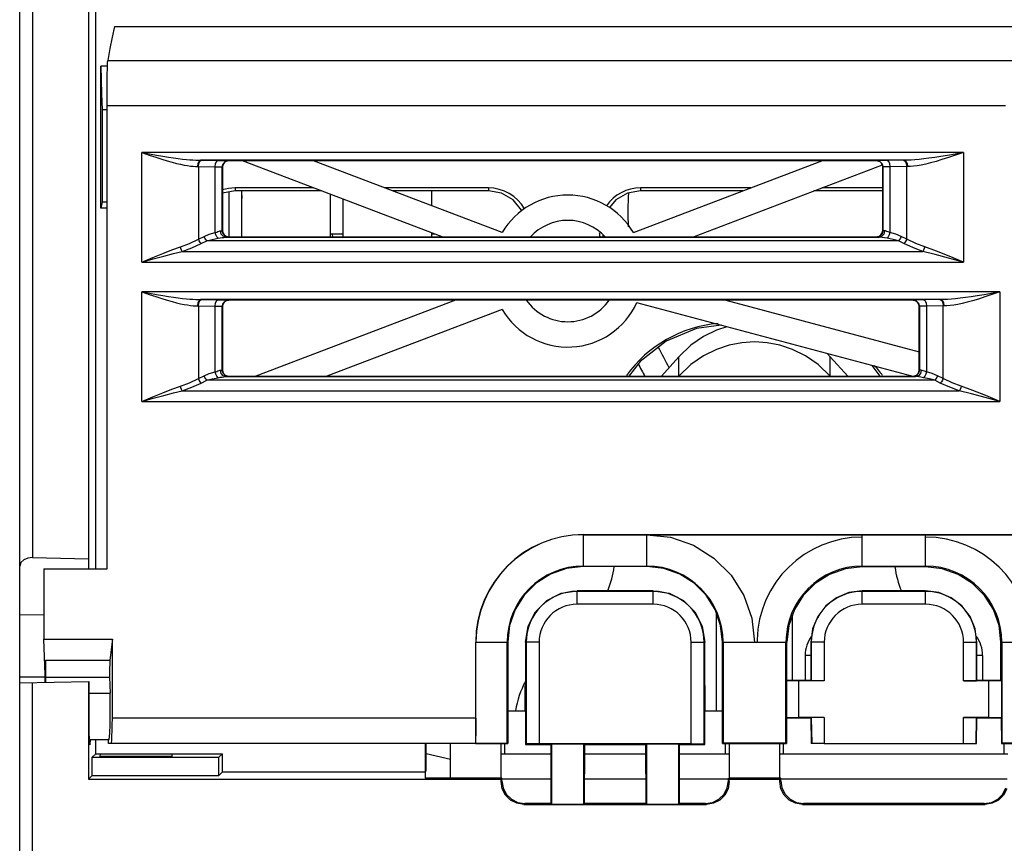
# Model space of a CAD drawing. Header units: millimetres. Extents: x 0 to 600, y 0 to 600.
# Tile 3 of 39: x 246 to 285, y 81 to 114. Entities that reach past the tile are written whole.
import ezdxf

# ---------------------------------------------------------------- set-up
doc = ezdxf.new("R2010")
doc.units = ezdxf.units.MM
doc.header["$LTSCALE"] = 39.111111
doc.layers.get('0').update_dxf_attribs({"linetype": 'CONTINUOUS'})

msp = doc.modelspace()

# ---------------------------------------------------------------- linework, layer by layer
at = {"color": 7, "linetype": 'CONTINUOUS'}
for p, q in [((246.723, 138.275), (246.723, 92.415)), ((246.223, 72.875), (246.223, 137.775)), ((249.223, 91.975), (249.223, 133.273)), ((248.935, 129.646), (248.935, 92.368)), ((249.959, 113.372), (249.872, 112.953)), ((249.959, 113.372), (286.908, 113.372)), ((249.872, 112.953), (249.786, 112.508)), ((249.786, 112.508), (249.699, 112.036)), ((249.685, 111.741), (249.692, 111.941)), ((249.692, 111.941), (249.699, 112.036)), ((249.699, 112.036), (297.721, 112.036)), ((249.688, 111.817), (249.423, 111.817)), ((249.423, 111.817), (249.44, 111.28)), ((249.423, 106.212), (249.423, 111.817)), ((249.679, 111.453), (249.685, 111.741)), ((249.44, 111.28), (249.457, 110.707)), ((249.675, 111.094), (249.679, 111.453)), ((249.672, 110.677), (249.675, 111.094)), ((249.457, 110.707), (249.473, 110.097)), ((249.671, 110.244), (249.672, 110.677)), ((249.473, 110.097), (249.472, 106.454)), ((249.473, 110.097), (249.671, 110.097)), ((285.13, 110.244), (249.671, 110.244)), ((249.671, 91.975), (249.671, 110.244)), ((251.043, 108.399), (251.345, 108.346)), ((251.043, 108.399), (251.331, 108.302)), ((283.465, 108.399), (251.043, 108.399)), ((251.043, 104.076), (251.043, 108.399)), ((251.331, 108.302), (251.592, 108.215)), ((251.345, 108.346), (251.62, 108.299)), ((251.592, 108.215), (251.83, 108.139)), ((251.62, 108.299), (251.869, 108.257)), ((251.83, 108.139), (252.044, 108.074)), ((251.869, 108.257), (252.094, 108.222)), ((252.044, 108.074), (252.239, 108.019)), ((252.094, 108.222), (252.299, 108.192)), ((252.299, 108.192), (252.483, 108.167)), ((252.483, 108.167), (252.65, 108.147)), ((252.65, 108.147), (252.801, 108.131)), ((252.801, 108.131), (252.937, 108.119)), ((252.937, 108.119), (253.059, 108.11)), ((253.059, 108.11), (253.17, 108.104)), ((253.17, 108.104), (253.271, 108.101)), ((253.268, 107.973), (253.308, 108.064)), ((253.271, 108.101), (253.363, 108.099)), ((253.295, 107.973), (253.336, 108.064)), ((253.308, 108.064), (253.363, 108.099)), ((253.336, 108.064), (253.391, 108.099)), ((281.146, 108.099), (253.363, 108.099)), ((253.363, 108.099), (253.391, 108.099)), ((253.391, 108.099), (254.052, 108.093)), ((253.956, 107.967), (253.997, 108.058)), ((253.997, 108.058), (254.052, 108.093)), ((254.052, 108.093), (254.221, 108.091)), ((254.221, 108.091), (254.351, 108.088)), ((254.25, 107.957), (254.341, 108.048)), ((254.378, 108.056), (254.296, 108.001)), ((254.341, 108.048), (254.466, 108.082)), ((254.351, 108.088), (254.435, 108.085)), ((254.473, 108.075), (254.378, 108.056)), ((254.435, 108.085), (254.466, 108.082)), ((254.466, 108.082), (254.473, 108.075)), ((280.035, 108.075), (254.473, 108.075)), ((262.899, 105.075), (255.012, 108.075)), ((265.267, 105.244), (257.825, 108.075)), ((270.441, 105.244), (277.884, 108.075)), ((280.042, 108.082), (280.035, 108.075)), ((280.11, 108.063), (280.035, 108.075)), ((280.073, 108.085), (280.042, 108.082)), ((280.042, 108.082), (280.167, 108.048)), ((280.157, 108.088), (280.073, 108.085)), ((280.177, 108.031), (280.11, 108.063)), ((280.288, 108.091), (280.157, 108.088)), ((280.167, 108.048), (280.259, 107.957)), ((280.232, 107.979), (280.177, 108.031)), ((280.457, 108.093), (280.288, 108.091)), ((281.146, 108.099), (280.457, 108.093)), ((280.457, 108.093), (280.512, 108.058)), ((280.512, 108.058), (280.553, 107.967)), ((281.118, 108.099), (281.173, 108.064)), ((281.269, 108.102), (281.146, 108.099)), ((281.146, 108.099), (281.2, 108.064)), ((281.173, 108.064), (281.214, 107.973)), ((281.2, 108.064), (281.241, 107.973)), ((281.404, 108.107), (281.269, 108.102)), ((281.553, 108.118), (281.404, 108.107)), ((281.719, 108.132), (281.553, 108.118)), ((281.903, 108.152), (281.719, 108.132)), ((282.108, 108.178), (281.903, 108.152)), ((282.333, 108.21), (282.108, 108.178)), ((282.387, 108.052), (282.172, 107.994)), ((282.577, 108.247), (282.333, 108.21)), ((282.62, 108.121), (282.387, 108.052)), ((282.844, 108.291), (282.577, 108.247)), ((282.873, 108.201), (282.62, 108.121)), ((283.138, 108.342), (282.844, 108.291)), ((283.154, 108.294), (282.873, 108.201)), ((283.465, 108.399), (283.138, 108.342)), ((283.465, 108.399), (283.154, 108.294)), ((283.465, 108.399), (283.465, 104.076)), ((252.239, 108.019), (252.415, 107.974)), ((252.415, 107.974), (252.574, 107.937)), ((252.574, 107.937), (252.717, 107.908)), ((252.717, 107.908), (252.847, 107.886)), ((252.847, 107.886), (252.963, 107.869)), ((252.963, 107.869), (253.069, 107.858)), ((253.069, 107.858), (253.164, 107.852)), ((253.164, 107.852), (253.253, 107.849)), ((253.253, 107.849), (253.268, 107.973)), ((253.253, 107.849), (253.94, 107.843)), ((253.279, 107.849), (253.295, 107.973)), ((253.279, 107.849), (253.279, 104.983)), ((253.94, 107.843), (253.956, 107.967)), ((253.94, 107.843), (254.052, 107.841)), ((253.94, 105.245), (253.94, 107.843)), ((254.052, 107.841), (254.139, 107.839)), ((254.139, 107.839), (254.195, 107.835)), ((254.195, 107.835), (254.216, 107.832)), ((254.216, 107.832), (254.25, 107.957)), ((254.216, 107.832), (254.223, 107.825)), ((254.216, 105.318), (254.216, 107.832)), ((254.242, 107.92), (254.223, 107.825)), ((254.223, 107.825), (254.223, 105.325)), ((254.296, 108.001), (254.242, 107.92)), ((272.81, 105.075), (280.269, 107.912)), ((280.269, 107.912), (280.232, 107.979)), ((280.259, 107.957), (280.292, 107.832)), ((280.281, 107.87), (280.269, 107.912)), ((280.285, 107.825), (280.281, 107.87)), ((280.292, 107.832), (280.285, 107.825)), ((280.285, 105.325), (280.285, 107.825)), ((280.313, 107.835), (280.292, 107.832)), ((280.292, 107.832), (280.292, 105.318)), ((280.369, 107.839), (280.313, 107.835)), ((280.456, 107.841), (280.369, 107.839)), ((280.568, 107.843), (280.456, 107.841)), ((280.553, 107.967), (280.568, 107.843)), ((281.256, 107.849), (280.568, 107.843)), ((280.568, 107.843), (280.568, 105.245)), ((281.214, 107.973), (281.229, 107.849)), ((281.229, 104.983), (281.229, 107.849)), ((281.241, 107.973), (281.256, 107.849)), ((281.373, 107.853), (281.256, 107.849)), ((281.502, 107.864), (281.373, 107.853)), ((281.644, 107.883), (281.502, 107.864)), ((281.802, 107.91), (281.644, 107.883)), ((281.978, 107.946), (281.802, 107.91)), ((282.172, 107.994), (281.978, 107.946)), ((254.723, 106.885), (254.223, 106.797)), ((257.822, 107.006), (254.723, 107.006)), ((254.723, 107.006), (254.723, 106.885)), ((258.14, 106.885), (254.723, 106.885)), ((254.992, 105.075), (254.992, 106.885)), ((264.723, 107.006), (260.635, 107.006)), ((264.723, 106.885), (260.953, 106.885)), ((262.492, 106.299), (262.492, 106.885)), ((264.723, 107.006), (264.723, 106.885)), ((265.239, 106.794), (264.723, 106.885)), ((270.723, 106.885), (270.207, 106.794)), ((275.073, 107.006), (270.723, 107.006)), ((270.723, 107.006), (270.723, 106.885)), ((274.756, 106.885), (270.723, 106.885)), ((280.285, 106.885), (277.568, 106.885)), ((280.285, 107.006), (277.886, 107.006)), ((254.492, 105.075), (254.492, 106.844)), ((254.981, 106.841), (254.992, 106.592)), ((258.492, 105.075), (258.492, 106.751)), ((258.992, 105.075), (258.992, 106.561)), ((265.697, 106.53), (265.239, 106.794)), ((266.031, 106.131), (265.697, 106.53)), ((269.75, 106.53), (269.5, 106.232)), ((270.207, 106.794), (269.75, 106.53)), ((249.472, 106.454), (249.423, 106.212)), ((249.671, 106.212), (249.423, 106.212)), ((249.472, 106.454), (249.671, 106.454)), ((266.044, 106.095), (266.031, 106.131)), ((254.09, 105.299), (254.123, 105.308)), ((254.123, 105.308), (254.15, 105.311)), ((254.15, 105.311), (254.198, 105.314)), ((254.179, 105.187), (254.15, 105.311)), ((254.198, 105.314), (254.216, 105.318)), ((254.216, 105.318), (254.223, 105.325)), ((254.25, 105.193), (254.216, 105.318)), ((254.223, 105.325), (254.242, 105.229)), ((280.292, 105.318), (280.259, 105.193)), ((280.266, 105.23), (280.285, 105.325)), ((280.292, 105.318), (280.285, 105.325)), ((280.31, 105.314), (280.292, 105.318)), ((280.359, 105.311), (280.31, 105.314)), ((280.359, 105.311), (280.329, 105.187)), ((280.395, 105.306), (280.359, 105.311)), ((280.441, 105.291), (280.395, 105.306)), ((252.923, 104.813), (253.279, 104.983)), ((253.279, 104.983), (253.498, 105.092)), ((253.311, 104.916), (253.279, 104.983)), ((253.349, 104.855), (253.311, 104.916)), ((253.498, 105.092), (253.707, 105.179)), ((253.529, 105.025), (253.498, 105.092)), ((253.567, 104.965), (253.529, 105.025)), ((253.609, 104.915), (253.567, 104.965)), ((253.609, 104.915), (253.819, 104.973)), ((253.707, 105.179), (253.94, 105.245)), ((253.819, 104.973), (254.052, 105.017)), ((253.94, 105.245), (253.997, 105.265)), ((253.966, 105.15), (253.94, 105.245)), ((254.005, 105.07), (253.966, 105.15)), ((253.997, 105.265), (254.048, 105.284)), ((254.052, 105.017), (254.005, 105.07)), ((254.048, 105.284), (254.09, 105.299)), ((254.052, 105.017), (254.138, 105.031)), ((254.138, 105.031), (254.213, 105.043)), ((254.258, 105.096), (254.179, 105.187)), ((254.213, 105.043), (254.276, 105.053)), ((254.242, 105.229), (254.297, 105.148)), ((254.341, 105.101), (254.25, 105.193)), ((254.366, 105.061), (254.258, 105.096)), ((254.276, 105.053), (254.326, 105.059)), ((254.297, 105.148), (254.379, 105.093)), ((254.326, 105.059), (254.366, 105.061)), ((254.466, 105.068), (254.341, 105.101)), ((254.366, 105.061), (254.439, 105.064)), ((254.366, 105.061), (280.142, 105.061)), ((254.379, 105.093), (254.473, 105.075)), ((254.439, 105.064), (254.466, 105.068)), ((254.466, 105.068), (254.473, 105.075)), ((254.473, 105.075), (280.035, 105.075)), ((258.992, 105.178), (258.492, 105.176)), ((258.561, 105.177), (258.566, 105.075)), ((262.492, 105.075), (262.492, 105.229)), ((262.604, 105.187), (262.492, 105.187)), ((269.235, 105.154), (269.235, 105.114)), ((269.235, 105.114), (269.249, 105.075)), ((280.035, 105.075), (280.131, 105.094)), ((280.042, 105.068), (280.035, 105.075)), ((280.167, 105.101), (280.042, 105.068)), ((280.07, 105.064), (280.042, 105.068)), ((280.142, 105.061), (280.07, 105.064)), ((280.131, 105.094), (280.212, 105.148)), ((280.25, 105.096), (280.142, 105.061)), ((280.196, 105.057), (280.142, 105.061)), ((280.259, 105.193), (280.167, 105.101)), ((280.265, 105.048), (280.196, 105.057)), ((280.212, 105.148), (280.266, 105.23)), ((280.329, 105.187), (280.25, 105.096)), ((280.352, 105.034), (280.265, 105.048)), ((280.457, 105.017), (280.352, 105.034)), ((280.499, 105.27), (280.441, 105.291)), ((280.503, 105.07), (280.457, 105.017)), ((280.689, 104.973), (280.457, 105.017)), ((280.568, 105.245), (280.499, 105.27)), ((280.543, 105.15), (280.503, 105.07)), ((280.568, 105.245), (280.543, 105.15)), ((280.801, 105.179), (280.568, 105.245)), ((280.899, 104.915), (280.689, 104.973)), ((281.011, 105.092), (280.801, 105.179)), ((280.941, 104.965), (280.899, 104.915)), ((280.979, 105.025), (280.941, 104.965)), ((281.011, 105.092), (280.979, 105.025)), ((281.229, 104.983), (281.011, 105.092)), ((281.198, 104.916), (281.16, 104.855)), ((281.229, 104.983), (281.198, 104.916)), ((281.586, 104.813), (281.229, 104.983)), ((251.869, 104.419), (252.231, 104.559)), ((252.231, 104.559), (252.565, 104.677)), ((252.565, 104.677), (252.923, 104.813)), ((252.586, 104.612), (252.565, 104.677)), ((252.612, 104.551), (252.586, 104.612)), ((252.641, 104.5), (252.612, 104.551)), ((252.641, 104.5), (253.017, 104.637)), ((253.017, 104.637), (253.391, 104.806)), ((253.391, 104.806), (253.349, 104.855)), ((253.391, 104.806), (253.609, 104.915)), ((280.899, 104.915), (253.609, 104.915)), ((281.118, 104.806), (280.899, 104.915)), ((281.16, 104.855), (281.118, 104.806)), ((281.492, 104.637), (281.118, 104.806)), ((281.868, 104.5), (281.492, 104.637)), ((281.944, 104.677), (281.586, 104.813)), ((281.896, 104.551), (281.868, 104.5)), ((281.922, 104.612), (281.896, 104.551)), ((281.944, 104.677), (281.922, 104.612)), ((282.405, 104.511), (281.944, 104.677)), ((251.043, 104.076), (251.475, 104.258)), ((251.043, 104.076), (251.496, 104.204)), ((251.475, 104.258), (251.869, 104.419)), ((251.496, 104.204), (251.911, 104.318)), ((251.911, 104.318), (252.291, 104.417)), ((252.291, 104.417), (252.641, 104.5)), ((252.641, 104.5), (281.868, 104.5)), ((282.352, 104.383), (281.868, 104.5)), ((282.883, 104.24), (282.352, 104.383)), ((282.91, 104.309), (282.405, 104.511)), ((283.465, 104.076), (282.883, 104.24)), ((283.465, 104.076), (282.91, 104.309)), ((251.043, 104.076), (283.465, 104.076)), ((284.904, 102.899), (251.043, 102.899)), ((251.043, 102.899), (251.345, 102.846)), ((251.043, 102.899), (251.331, 102.802)), ((251.043, 98.576), (251.043, 102.899)), ((251.331, 102.802), (251.592, 102.715)), ((251.345, 102.846), (251.62, 102.799)), ((251.592, 102.715), (251.83, 102.639)), ((251.62, 102.799), (251.869, 102.757)), ((251.83, 102.639), (252.044, 102.574)), ((251.869, 102.757), (252.094, 102.722)), ((252.094, 102.722), (252.299, 102.692)), ((252.299, 102.692), (252.483, 102.667)), ((252.483, 102.667), (252.65, 102.647)), ((252.65, 102.647), (252.801, 102.631)), ((252.801, 102.631), (252.937, 102.619)), ((252.937, 102.619), (253.059, 102.61)), ((253.059, 102.61), (253.17, 102.604)), ((253.17, 102.604), (253.271, 102.601)), ((253.271, 102.601), (253.363, 102.599)), ((253.308, 102.564), (253.363, 102.599)), ((253.336, 102.564), (253.391, 102.599)), ((282.584, 102.599), (253.363, 102.599)), ((253.363, 102.599), (253.391, 102.599)), ((253.391, 102.599), (254.052, 102.593)), ((253.997, 102.558), (254.052, 102.593)), ((254.052, 102.593), (254.221, 102.591)), ((254.221, 102.591), (254.351, 102.588)), ((254.351, 102.588), (254.435, 102.585)), ((254.435, 102.585), (254.466, 102.582)), ((281.512, 102.585), (281.481, 102.582)), ((281.596, 102.588), (281.512, 102.585)), ((281.726, 102.591), (281.596, 102.588)), ((281.895, 102.593), (281.726, 102.591)), ((282.584, 102.599), (281.895, 102.593)), ((281.895, 102.593), (281.95, 102.558)), ((282.556, 102.599), (282.611, 102.564)), ((282.707, 102.602), (282.584, 102.599)), ((282.584, 102.599), (282.639, 102.564)), ((282.842, 102.607), (282.707, 102.602)), ((282.992, 102.618), (282.842, 102.607)), ((283.157, 102.632), (282.992, 102.618)), ((283.342, 102.652), (283.157, 102.632)), ((283.546, 102.678), (283.342, 102.652)), ((283.771, 102.71), (283.546, 102.678)), ((284.016, 102.747), (283.771, 102.71)), ((284.058, 102.621), (283.825, 102.552)), ((284.282, 102.791), (284.016, 102.747)), ((284.312, 102.701), (284.058, 102.621)), ((284.577, 102.842), (284.282, 102.791)), ((284.592, 102.794), (284.312, 102.701)), ((284.904, 102.899), (284.577, 102.842)), ((284.904, 102.899), (284.592, 102.794)), ((284.904, 102.899), (284.904, 98.576)), ((252.044, 102.574), (252.239, 102.519)), ((252.239, 102.519), (252.415, 102.474)), ((252.415, 102.474), (252.574, 102.437)), ((252.574, 102.437), (252.717, 102.408)), ((252.717, 102.408), (252.847, 102.386)), ((252.847, 102.386), (252.963, 102.369)), ((252.963, 102.369), (253.069, 102.358)), ((253.069, 102.358), (253.164, 102.352)), ((253.164, 102.352), (253.253, 102.349)), ((253.253, 102.349), (253.268, 102.473)), ((253.253, 102.349), (253.94, 102.343)), ((253.268, 102.473), (253.308, 102.564)), ((253.279, 102.349), (253.295, 102.473)), ((253.279, 102.349), (253.279, 99.483)), ((253.295, 102.473), (253.336, 102.564)), ((253.94, 102.343), (253.956, 102.467)), ((253.94, 102.343), (254.052, 102.341)), ((253.94, 99.745), (253.94, 102.343)), ((253.956, 102.467), (253.997, 102.558)), ((254.052, 102.341), (254.139, 102.339)), ((254.139, 102.339), (254.195, 102.335)), ((254.195, 102.335), (254.216, 102.332)), ((254.216, 102.332), (254.25, 102.457)), ((254.216, 102.332), (254.223, 102.325)), ((254.216, 99.818), (254.216, 102.332)), ((254.242, 102.42), (254.223, 102.325)), ((254.223, 102.325), (254.223, 99.825)), ((254.296, 102.501), (254.242, 102.42)), ((254.25, 102.457), (254.341, 102.548)), ((254.378, 102.556), (254.296, 102.501)), ((254.341, 102.548), (254.466, 102.582)), ((254.473, 102.575), (254.378, 102.556)), ((254.466, 102.582), (254.473, 102.575)), ((281.474, 102.575), (254.473, 102.575)), ((263.425, 102.575), (255.538, 99.575)), ((265.267, 102.206), (258.351, 99.575)), ((281.436, 99.575), (270.583, 102.477)), ((274.089, 102.575), (281.724, 100.533)), ((281.481, 102.582), (281.474, 102.575)), ((281.568, 102.556), (281.474, 102.575)), ((281.481, 102.582), (281.606, 102.548)), ((281.65, 102.502), (281.568, 102.556)), ((281.606, 102.548), (281.697, 102.457)), ((281.705, 102.42), (281.65, 102.502)), ((281.697, 102.457), (281.731, 102.332)), ((281.724, 102.325), (281.705, 102.42)), ((281.731, 102.332), (281.724, 102.325)), ((281.724, 99.825), (281.724, 102.325)), ((281.751, 102.335), (281.731, 102.332)), ((281.731, 102.332), (281.731, 99.818)), ((281.807, 102.339), (281.751, 102.335)), ((281.894, 102.341), (281.807, 102.339)), ((282.007, 102.343), (281.894, 102.341)), ((281.95, 102.558), (281.991, 102.467)), ((281.991, 102.467), (282.007, 102.343)), ((282.694, 102.349), (282.007, 102.343)), ((282.007, 102.343), (282.007, 99.745)), ((282.611, 102.564), (282.652, 102.473)), ((282.639, 102.564), (282.679, 102.473)), ((282.652, 102.473), (282.668, 102.349)), ((282.668, 99.483), (282.668, 102.349)), ((282.679, 102.473), (282.694, 102.349)), ((282.812, 102.353), (282.694, 102.349)), ((282.94, 102.364), (282.812, 102.353)), ((283.083, 102.383), (282.94, 102.364)), ((283.241, 102.41), (283.083, 102.383)), ((283.416, 102.446), (283.241, 102.41)), ((283.611, 102.494), (283.416, 102.446)), ((283.825, 102.552), (283.611, 102.494)), ((272.934, 101.457), (271.734, 100.957)), ((273.913, 101.587), (272.934, 101.457)), ((274.124, 101.53), (273.722, 101.398)), ((273.21, 101.147), (272.706, 100.799)), ((273.722, 101.398), (273.21, 101.147)), ((271.734, 100.957), (270.705, 100.161)), ((272.706, 100.799), (272.232, 100.346)), ((272.232, 100.346), (271.547, 99.575)), ((272.232, 99.58), (272.232, 100.346)), ((278.215, 100.346), (278.084, 100.471)), ((278.9, 99.575), (278.215, 100.346)), ((278.215, 99.58), (278.215, 100.346)), ((270.705, 100.161), (270.259, 99.575)), ((280.188, 99.575), (279.87, 99.994)), ((252.923, 99.313), (253.279, 99.483)), ((253.279, 99.483), (253.498, 99.592)), ((253.311, 99.416), (253.279, 99.483)), ((253.498, 99.592), (253.707, 99.679)), ((253.529, 99.525), (253.498, 99.592)), ((253.567, 99.465), (253.529, 99.525)), ((253.707, 99.679), (253.94, 99.745)), ((253.819, 99.473), (254.052, 99.517)), ((253.94, 99.745), (253.997, 99.765)), ((253.966, 99.65), (253.94, 99.745)), ((254.005, 99.57), (253.966, 99.65)), ((253.997, 99.765), (254.048, 99.784)), ((254.052, 99.517), (254.005, 99.57)), ((254.048, 99.784), (254.09, 99.799)), ((254.052, 99.517), (254.138, 99.531)), ((254.09, 99.799), (254.123, 99.808)), ((254.123, 99.808), (254.15, 99.811)), ((254.138, 99.531), (254.213, 99.543)), ((254.15, 99.811), (254.198, 99.814)), ((254.179, 99.687), (254.15, 99.811)), ((254.258, 99.596), (254.179, 99.687)), ((254.198, 99.814), (254.216, 99.818)), ((254.213, 99.543), (254.276, 99.553)), ((254.216, 99.818), (254.223, 99.825)), ((254.25, 99.693), (254.216, 99.818)), ((254.223, 99.825), (254.242, 99.729)), ((254.242, 99.729), (254.297, 99.648)), ((254.341, 99.601), (254.25, 99.693)), ((254.366, 99.561), (254.258, 99.596)), ((254.276, 99.553), (254.326, 99.559)), ((254.297, 99.648), (254.379, 99.593)), ((254.326, 99.559), (254.366, 99.561)), ((254.466, 99.568), (254.341, 99.601)), ((254.366, 99.561), (254.439, 99.564)), ((254.366, 99.561), (281.581, 99.561)), ((254.379, 99.593), (254.473, 99.575)), ((254.439, 99.564), (254.466, 99.568)), ((254.466, 99.568), (254.473, 99.575)), ((254.473, 99.575), (281.474, 99.575)), ((281.474, 99.575), (281.569, 99.594)), ((281.481, 99.568), (281.474, 99.575)), ((281.606, 99.601), (281.481, 99.568)), ((281.508, 99.564), (281.481, 99.568)), ((281.581, 99.561), (281.508, 99.564)), ((281.569, 99.594), (281.651, 99.648)), ((281.689, 99.596), (281.581, 99.561)), ((281.635, 99.557), (281.581, 99.561)), ((281.697, 99.693), (281.606, 99.601)), ((281.704, 99.548), (281.635, 99.557)), ((281.651, 99.648), (281.705, 99.73)), ((281.768, 99.687), (281.689, 99.596)), ((281.731, 99.818), (281.697, 99.693)), ((281.79, 99.534), (281.704, 99.548)), ((281.705, 99.73), (281.724, 99.825)), ((281.731, 99.818), (281.724, 99.825)), ((281.749, 99.814), (281.731, 99.818)), ((281.797, 99.811), (281.749, 99.814)), ((281.797, 99.811), (281.768, 99.687)), ((281.895, 99.517), (281.79, 99.534)), ((281.833, 99.806), (281.797, 99.811)), ((281.879, 99.791), (281.833, 99.806)), ((281.937, 99.77), (281.879, 99.791)), ((281.942, 99.57), (281.895, 99.517)), ((282.128, 99.473), (281.895, 99.517)), ((282.007, 99.745), (281.937, 99.77)), ((281.981, 99.65), (281.942, 99.57)), ((282.007, 99.745), (281.981, 99.65)), ((282.239, 99.679), (282.007, 99.745)), ((282.449, 99.592), (282.239, 99.679)), ((282.418, 99.525), (282.379, 99.465)), ((282.449, 99.592), (282.418, 99.525)), ((282.668, 99.483), (282.449, 99.592)), ((282.668, 99.483), (282.636, 99.416)), ((283.024, 99.313), (282.668, 99.483)), ((252.231, 99.059), (252.565, 99.177)), ((252.565, 99.177), (252.923, 99.313)), ((252.586, 99.112), (252.565, 99.177)), ((252.612, 99.051), (252.586, 99.112)), ((252.641, 99), (253.017, 99.137)), ((253.017, 99.137), (253.391, 99.306)), ((253.349, 99.355), (253.311, 99.416)), ((253.391, 99.306), (253.349, 99.355)), ((253.391, 99.306), (253.609, 99.415)), ((253.609, 99.415), (253.567, 99.465)), ((253.609, 99.415), (253.819, 99.473)), ((282.337, 99.415), (253.609, 99.415)), ((282.337, 99.415), (282.128, 99.473)), ((282.379, 99.465), (282.337, 99.415)), ((282.556, 99.306), (282.337, 99.415)), ((282.598, 99.355), (282.556, 99.306)), ((282.93, 99.137), (282.556, 99.306)), ((282.636, 99.416), (282.598, 99.355)), ((283.306, 99), (282.93, 99.137)), ((283.382, 99.177), (283.024, 99.313)), ((283.361, 99.112), (283.334, 99.051)), ((283.382, 99.177), (283.361, 99.112)), ((283.844, 99.011), (283.382, 99.177)), ((251.043, 98.576), (251.475, 98.758)), ((251.043, 98.576), (251.496, 98.704)), ((251.475, 98.758), (251.869, 98.919)), ((251.496, 98.704), (251.911, 98.818)), ((251.869, 98.919), (252.231, 99.059)), ((251.911, 98.818), (252.291, 98.917)), ((252.291, 98.917), (252.641, 99)), ((252.641, 99), (252.612, 99.051)), ((252.641, 99), (283.306, 99)), ((283.334, 99.051), (283.306, 99)), ((283.791, 98.883), (283.306, 99)), ((284.321, 98.74), (283.791, 98.883)), ((284.349, 98.809), (283.844, 99.011)), ((284.904, 98.576), (284.321, 98.74)), ((284.904, 98.576), (284.349, 98.809)), ((251.043, 98.576), (284.904, 98.576)), ((268.473, 93.326), (325.974, 93.326)), ((268.473, 92.063), (268.473, 93.326)), ((268.473, 93.317), (325.974, 93.317)), ((270.973, 93.317), (271.913, 93.221)), ((270.973, 92.063), (270.973, 93.317)), ((279.473, 92.046), (279.473, 93.317)), ((281.974, 92.046), (281.974, 93.317)), ((271.913, 93.221), (272.814, 92.907)), ((272.814, 92.907), (273.621, 92.4)), ((246.267, 92.217), (246.223, 92.076)), ((246.382, 92.328), (246.267, 92.217)), ((246.544, 92.396), (246.382, 92.328)), ((246.723, 92.415), (246.544, 92.396)), ((246.723, 92.415), (248.935, 92.368)), ((248.935, 92.368), (248.945, 91.975)), ((273.621, 92.4), (274.296, 91.727)), ((247.171, 91.975), (249.671, 91.975)), ((247.171, 91.975), (247.171, 89.198)), ((267.177, 91.767), (266.61, 91.411)), ((267.809, 91.988), (267.177, 91.767)), ((268.473, 92.063), (267.809, 91.988)), ((268.473, 92.084), (270.973, 92.084)), ((270.973, 92.063), (268.473, 92.063)), ((271.638, 91.988), (270.973, 92.063)), ((272.27, 91.767), (271.638, 91.988)), ((272.837, 91.411), (272.27, 91.767)), ((274.296, 91.727), (274.803, 90.92)), ((278.183, 91.751), (277.622, 91.399)), ((278.813, 91.972), (278.183, 91.751)), ((279.473, 92.046), (278.813, 91.972)), ((279.473, 92.083), (281.974, 92.083)), ((281.974, 92.046), (279.473, 92.046)), ((282.634, 91.972), (281.974, 92.046)), ((283.264, 91.751), (282.634, 91.972)), ((283.825, 91.399), (283.264, 91.751)), ((266.61, 91.411), (266.137, 90.938)), ((273.31, 90.938), (272.837, 91.411)), ((277.622, 91.399), (277.149, 90.926)), ((284.298, 90.926), (283.825, 91.399)), ((266.137, 90.938), (265.781, 90.371)), ((267.029, 90.722), (267.594, 91.01)), ((267.594, 91.01), (268.223, 91.11)), ((271.223, 91.11), (268.223, 91.11)), ((268.223, 90.575), (268.223, 91.11)), ((271.223, 91.083), (268.223, 91.083)), ((271.223, 91.11), (271.853, 91.01)), ((271.223, 90.575), (271.223, 91.11)), ((271.853, 91.01), (272.418, 90.722)), ((273.666, 90.371), (273.31, 90.938)), ((278.949, 91.034), (278.46, 90.831)), ((279.473, 91.103), (278.949, 91.034)), ((281.974, 91.103), (279.473, 91.103)), ((279.473, 90.575), (279.473, 91.103)), ((281.974, 91.084), (279.473, 91.084)), ((282.498, 91.034), (281.974, 91.103)), ((281.974, 90.575), (281.974, 91.103)), ((282.987, 90.831), (282.498, 91.034)), ((266.577, 90.27), (267.029, 90.722)), ((271.223, 90.575), (268.223, 90.575)), ((272.418, 90.722), (272.87, 90.27)), ((274.803, 90.92), (275.118, 90.02)), ((277.149, 90.926), (276.796, 90.366)), ((278.46, 90.831), (278.04, 90.509)), ((281.974, 90.575), (279.473, 90.575)), ((283.407, 90.509), (282.987, 90.831)), ((284.651, 90.366), (284.298, 90.926)), ((246.223, 90.17), (247.171, 90.157)), ((265.781, 90.371), (265.56, 89.74)), ((266.289, 89.704), (266.577, 90.27)), ((272.87, 90.27), (273.158, 89.704)), ((273.887, 89.74), (273.666, 90.371)), ((276.796, 90.366), (276.575, 89.735)), ((278.04, 90.509), (277.718, 90.089)), ((283.729, 90.089), (283.407, 90.509)), ((284.872, 89.735), (284.651, 90.366)), ((275.118, 90.02), (275.225, 89.075)), ((277.718, 90.089), (277.515, 89.6)), ((283.932, 89.6), (283.729, 90.089)), ((265.56, 89.74), (265.484, 89.075)), ((266.189, 89.075), (266.289, 89.704)), ((273.158, 89.704), (273.258, 89.075)), ((273.962, 89.075), (273.887, 89.74)), ((276.575, 89.735), (276.501, 89.075)), ((277.515, 89.6), (277.446, 89.075)), ((284, 89.075), (283.932, 89.6)), ((284.946, 89.075), (284.872, 89.735)), ((247.171, 89.198), (249.881, 89.198)), ((247.223, 87.799), (247.171, 89.198)), ((249.881, 89.198), (249.787, 88.365)), ((249.881, 86.075), (249.881, 89.198)), ((264.222, 89.075), (265.484, 89.075)), ((264.222, 86.075), (264.222, 89.075)), ((264.231, 85.093), (264.231, 89.075)), ((265.464, 85.093), (265.464, 89.075)), ((265.484, 89.075), (265.483, 85.075)), ((266.723, 89.075), (266.189, 89.075)), ((266.189, 89.075), (266.19, 85.042)), ((266.215, 89.075), (266.215, 85.066)), ((266.723, 89.075), (266.723, 85.075)), ((272.723, 89.075), (273.258, 89.075)), ((272.723, 85.075), (272.723, 89.075)), ((273.232, 85.066), (273.232, 89.075)), ((273.257, 85.042), (273.258, 89.075)), ((273.962, 89.075), (276.501, 89.075)), ((273.964, 85.075), (273.962, 89.075)), ((273.983, 89.075), (273.983, 85.093)), ((276.465, 85.093), (276.465, 89.075)), ((276.5, 87.575), (276.501, 89.075)), ((277.446, 89.075), (277.447, 87.575)), ((277.973, 89.075), (277.447, 89.075)), ((277.465, 89.075), (277.465, 87.557)), ((277.973, 89.075), (277.973, 87.548)), ((283.474, 89.075), (284, 89.075)), ((283.474, 87.548), (283.474, 89.075)), ((283.982, 87.557), (283.982, 89.075)), ((284, 87.575), (284, 89.075)), ((284.946, 89.075), (287.501, 89.075)), ((284.947, 87.575), (284.946, 89.075)), ((284.982, 89.075), (284.982, 85.093)), ((247.223, 87.799), (247.245, 88.365)), ((247.242, 88.25), (247.241, 88.171)), ((247.243, 88.315), (247.242, 88.25)), ((247.245, 88.365), (247.243, 88.315)), ((247.245, 88.365), (249.787, 88.365)), ((249.779, 88.25), (249.776, 88.172)), ((249.783, 88.315), (249.779, 88.25)), ((249.787, 88.365), (249.783, 88.315)), ((277.446, 88.554), (277.223, 88.554)), ((277.223, 88.554), (277.223, 87.575)), ((284.224, 88.554), (284, 88.554)), ((284.224, 88.554), (284.224, 87.575)), ((247.241, 88.171), (247.24, 88.083)), ((247.24, 88.083), (247.24, 87.988)), ((247.24, 87.988), (247.24, 87.89)), ((247.24, 87.89), (247.24, 87.793)), ((249.774, 88.083), (249.772, 87.988)), ((249.772, 87.988), (249.772, 87.89)), ((249.772, 87.89), (249.773, 87.793)), ((249.776, 88.172), (249.774, 88.083)), ((246.223, 87.713), (247.223, 87.713)), ((246.223, 87.475), (248.935, 87.522)), ((246.723, 72.875), (246.723, 87.483)), ((247.223, 87.492), (247.223, 87.799)), ((247.24, 87.793), (247.24, 87.701)), ((247.24, 87.701), (249.774, 87.701)), ((247.24, 87.701), (247.242, 87.492)), ((248.935, 87.522), (248.935, 83.675)), ((248.96, 87.489), (248.958, 87.522)), ((248.962, 87.399), (248.96, 87.489)), ((249.773, 87.793), (249.774, 87.701)), ((249.774, 87.701), (249.79, 87.066)), ((276.5, 87.575), (276.482, 87.556)), ((276.973, 87.548), (276.482, 87.556)), ((276.482, 87.556), (276.482, 86.093)), ((276.5, 87.575), (277.447, 87.575)), ((277.973, 87.548), (276.973, 87.548)), ((276.973, 86.101), (276.973, 87.548)), ((277.447, 87.575), (277.465, 87.557)), ((277.973, 87.548), (277.465, 87.557)), ((283.474, 87.548), (283.982, 87.557)), ((284.474, 87.548), (283.474, 87.548)), ((284, 87.575), (283.982, 87.557)), ((284, 87.575), (284.947, 87.575)), ((284.965, 87.556), (284.474, 87.548)), ((284.474, 86.101), (284.474, 87.548)), ((284.965, 87.556), (284.947, 87.575)), ((284.965, 87.556), (284.965, 86.093)), ((248.962, 87.275), (248.962, 87.399)), ((248.962, 86.475), (248.962, 87.275)), ((248.962, 87.066), (249.79, 87.066)), ((249.796, 86.658), (249.79, 87.066)), ((266.173, 87.375), (266.19, 87.375)), ((266.173, 86.375), (266.173, 87.375)), ((273.257, 87.375), (273.273, 87.375)), ((273.273, 86.375), (273.273, 87.375)), ((249.796, 86.235), (249.796, 86.658)), ((248.964, 85.979), (248.962, 86.475)), ((265.484, 86.375), (266.19, 86.375)), ((273.257, 86.375), (273.963, 86.375)), ((248.968, 85.54), (248.964, 85.979)), ((249.789, 85.831), (249.796, 86.235)), ((249.879, 85.819), (249.881, 86.075)), ((264.222, 86.075), (249.881, 86.075)), ((264.222, 86.075), (264.222, 85.768)), ((276.973, 86.101), (276.482, 86.093)), ((276.482, 86.093), (276.484, 86.091)), ((276.484, 86.091), (276.483, 85.075)), ((277.447, 86.075), (276.484, 86.075)), ((277.973, 86.101), (276.973, 86.101)), ((277.447, 86.075), (277.465, 86.092)), ((277.447, 86.075), (277.464, 85.075)), ((277.973, 86.101), (277.465, 86.092)), ((277.465, 86.092), (277.482, 85.076)), ((277.973, 86.101), (277.973, 85.084)), ((284.474, 86.101), (283.474, 86.101)), ((283.474, 86.101), (283.982, 86.092)), ((283.474, 85.084), (283.474, 86.101)), ((283.965, 85.076), (283.982, 86.092)), ((284, 86.075), (283.982, 86.092)), ((283.983, 85.075), (284, 86.075)), ((284.963, 86.075), (284, 86.075)), ((284.965, 86.093), (284.474, 86.101)), ((284.963, 86.091), (284.965, 86.093)), ((284.963, 86.091), (284.964, 85.075)), ((248.975, 85.219), (248.968, 85.54)), ((249.758, 85.236), (249.776, 85.489)), ((249.776, 85.489), (249.789, 85.831)), ((249.865, 85.367), (249.874, 85.575)), ((249.874, 85.575), (249.879, 85.819)), ((264.222, 85.768), (264.219, 85.487)), ((248.975, 85.236), (249.758, 85.236)), ((249.723, 85.225), (248.975, 85.225)), ((248.983, 85.044), (248.975, 85.219)), ((249.001, 85.219), (248.992, 85.044)), ((249.001, 85.225), (249.001, 85.219)), ((249.223, 84.675), (249.223, 85.225)), ((249.758, 85.236), (249.723, 85.225)), ((249.723, 85.075), (249.723, 85.225)), ((249.828, 85.075), (249.842, 85.108)), ((249.842, 85.108), (249.854, 85.209)), ((249.854, 85.209), (249.865, 85.367)), ((264.21, 85.123), (264.205, 85.075)), ((264.215, 85.266), (264.21, 85.123)), ((264.219, 85.487), (264.215, 85.266)), ((248.988, 85.023), (248.983, 85.044)), ((248.992, 85.044), (248.988, 85.023)), ((264.205, 85.075), (249.723, 85.075)), ((262.223, 85.075), (262.223, 83.963)), ((262.265, 84.004), (262.265, 85.075)), ((263.223, 83.707), (263.223, 85.075)), ((264.231, 85.093), (264.213, 85.075)), ((264.213, 85.075), (265.483, 85.075)), ((264.231, 85.093), (265.464, 85.093)), ((265.223, 83.707), (265.223, 85.075)), ((265.373, 84.675), (265.373, 85.075)), ((265.483, 85.075), (265.464, 85.093)), ((266.19, 85.042), (266.215, 85.066)), ((266.19, 85.042), (267.19, 85.042)), ((266.723, 85.075), (266.215, 85.066)), ((266.723, 85.075), (272.723, 85.075)), ((267.19, 85.042), (267.21, 85.062)), ((267.19, 85.042), (267.191, 82.707)), ((267.21, 85.062), (268.487, 85.062)), ((267.21, 85.062), (267.21, 82.688)), ((268.507, 85.042), (268.487, 85.062)), ((268.487, 82.688), (268.487, 85.062)), ((268.507, 85.042), (268.506, 82.707)), ((268.507, 85.042), (270.94, 85.042)), ((270.94, 85.042), (270.96, 85.062)), ((270.941, 82.707), (270.94, 85.042)), ((270.96, 85.062), (272.237, 85.062)), ((270.96, 85.062), (270.96, 82.688)), ((272.257, 85.042), (272.237, 85.062)), ((272.237, 82.688), (272.237, 85.062)), ((272.256, 82.707), (272.257, 85.042)), ((272.257, 85.042), (273.257, 85.042)), ((272.723, 85.075), (273.232, 85.066)), ((273.257, 85.042), (273.232, 85.066)), ((273.983, 85.093), (273.964, 85.075)), ((273.964, 85.075), (276.483, 85.075)), ((276.465, 85.093), (273.983, 85.093)), ((274.073, 84.675), (274.073, 85.075)), ((274.223, 85.075), (274.223, 83.707)), ((276.223, 83.707), (276.223, 85.075)), ((276.373, 84.675), (276.373, 85.075)), ((276.483, 85.075), (276.465, 85.093)), ((277.481, 85.075), (277.464, 85.075)), ((277.973, 85.084), (277.482, 85.076)), ((277.973, 85.084), (283.474, 85.084)), ((283.474, 85.084), (283.965, 85.076)), ((283.966, 85.075), (283.983, 85.075)), ((284.982, 85.093), (284.964, 85.075)), ((284.964, 85.075), (287.483, 85.075)), ((287.464, 85.093), (284.982, 85.093)), ((285.074, 84.675), (285.074, 85.075)), ((249.084, 84.535), (249.223, 84.675)), ((249.084, 84.535), (254.084, 84.535)), ((249.084, 83.823), (249.084, 84.535)), ((249.223, 84.675), (254.223, 84.675)), ((249.405, 84.562), (249.407, 84.675)), ((249.405, 84.562), (249.405, 84.561)), ((252.223, 84.561), (249.405, 84.561)), ((252.223, 84.675), (252.223, 84.562)), ((254.084, 84.535), (254.223, 84.675)), ((254.084, 83.823), (254.084, 84.535)), ((254.223, 83.963), (254.223, 84.675)), ((263.223, 84.452), (262.265, 84.672)), ((265.223, 84.675), (267.191, 84.675)), ((268.506, 84.675), (270.941, 84.675)), ((272.256, 84.675), (274.223, 84.675)), ((276.223, 84.675), (285.224, 84.675)), ((254.223, 83.963), (254.084, 83.823)), ((254.223, 83.963), (262.229, 83.963)), ((262.223, 83.963), (262.265, 84.004)), ((262.229, 83.963), (262.224, 83.707)), ((248.935, 83.675), (249.084, 83.823)), ((248.935, 83.675), (265.223, 83.675)), ((249.084, 83.823), (254.084, 83.823)), ((265.256, 83.707), (262.224, 83.707)), ((265.223, 83.675), (265.256, 83.707)), ((265.223, 83.575), (265.223, 83.675)), ((265.223, 83.575), (265.256, 83.607)), ((265.268, 83.296), (265.223, 83.575)), ((265.256, 83.607), (265.256, 83.707)), ((267.191, 83.675), (265.256, 83.675)), ((265.256, 83.607), (265.3, 83.329)), ((270.941, 83.675), (268.506, 83.675)), ((274.191, 83.675), (272.256, 83.675)), ((274.147, 83.329), (274.191, 83.607)), ((274.223, 83.575), (274.179, 83.296)), ((274.191, 83.607), (274.191, 83.707)), ((276.256, 83.707), (274.223, 83.707)), ((274.223, 83.675), (276.223, 83.675)), ((274.223, 83.575), (274.223, 83.675)), ((276.223, 83.675), (276.256, 83.707)), ((276.223, 83.575), (276.223, 83.675)), ((276.223, 83.575), (276.256, 83.607)), ((276.268, 83.296), (276.223, 83.575)), ((276.256, 83.607), (276.256, 83.707)), ((285.191, 83.675), (276.256, 83.675)), ((276.256, 83.607), (276.3, 83.329)), ((265.396, 83.045), (265.268, 83.296)), ((265.3, 83.329), (265.428, 83.077)), ((274.019, 83.077), (274.147, 83.329)), ((274.179, 83.296), (274.051, 83.045)), ((276.396, 83.045), (276.268, 83.296)), ((276.3, 83.329), (276.428, 83.077)), ((285.019, 83.077), (285.147, 83.329)), ((285.179, 83.296), (285.051, 83.045)), ((265.594, 82.847), (265.396, 83.045)), ((265.428, 83.077), (265.627, 82.879)), ((265.845, 82.719), (265.594, 82.847)), ((265.627, 82.879), (265.877, 82.751)), ((273.57, 82.751), (273.82, 82.879)), ((273.853, 82.847), (273.602, 82.719)), ((273.82, 82.879), (274.019, 83.077)), ((274.051, 83.045), (273.853, 82.847)), ((276.594, 82.847), (276.396, 83.045)), ((276.428, 83.077), (276.627, 82.879)), ((276.845, 82.719), (276.594, 82.847)), ((276.627, 82.879), (276.877, 82.751)), ((284.57, 82.751), (284.82, 82.879)), ((284.853, 82.847), (284.602, 82.719)), ((284.82, 82.879), (285.019, 83.077)), ((285.051, 83.045), (284.853, 82.847)), ((266.123, 82.675), (265.845, 82.719)), ((265.877, 82.751), (266.156, 82.707)), ((266.123, 82.675), (266.156, 82.707)), ((266.123, 82.675), (273.324, 82.675)), ((267.191, 82.707), (266.156, 82.707)), ((267.191, 82.707), (267.21, 82.688)), ((267.21, 82.688), (268.487, 82.688)), ((268.487, 82.688), (268.506, 82.707)), ((270.941, 82.707), (268.506, 82.707)), ((270.96, 82.688), (270.941, 82.707)), ((270.96, 82.688), (272.237, 82.688)), ((272.237, 82.688), (272.256, 82.707)), ((273.291, 82.707), (272.256, 82.707)), ((273.291, 82.707), (273.57, 82.751)), ((273.291, 82.707), (273.324, 82.675)), ((273.602, 82.719), (273.324, 82.675)), ((277.123, 82.675), (276.845, 82.719)), ((276.877, 82.751), (277.156, 82.707)), ((277.123, 82.675), (277.156, 82.707)), ((277.123, 82.675), (284.324, 82.675)), ((284.291, 82.707), (277.156, 82.707)), ((284.291, 82.707), (284.57, 82.751)), ((284.291, 82.707), (284.324, 82.675)), ((284.602, 82.719), (284.324, 82.675))]:
    msp.add_line(p, q, dxfattribs=at)
at = {"color": 3, "linetype": 'CONTINUOUS'}
for p, q in [((274.228, 100.799), (273.722, 100.632)), ((274.728, 100.894), (274.228, 100.799)), ((275.223, 100.925), (274.728, 100.894)), ((275.717, 100.894), (275.223, 100.925)), ((276.217, 100.799), (275.717, 100.894)), ((276.724, 100.632), (276.217, 100.799)), ((273.21, 100.381), (272.706, 100.033)), ((273.722, 100.632), (273.21, 100.381)), ((277.237, 100.381), (276.724, 100.632)), ((277.741, 100.033), (277.237, 100.381)), ((272.706, 100.033), (272.232, 99.58)), ((278.215, 99.58), (277.741, 100.033)), ((272.232, 99.58), (272.227, 99.575)), ((278.22, 99.575), (278.215, 99.58)), ((273.723, 86.375), (273.723, 90.208)), ((276.723, 87.575), (276.723, 90.158))]:
    msp.add_line(p, q, dxfattribs=at)
at = {"color": 7, "linetype": 'CONTINUOUS'}
for centre, radius, start, end in [((254.723, 105.375), 1.631, 90, 107.9596), ((256.729, 106.922), 1.75, 181.2282, 183.4465), ((264.723, 105.375), 1.631, 29.4633, 90), ((270.723, 105.375), 1.631, 90, 145.5265), ((267.854, 103.725), 3, 30.42, 149.58), ((282.724, 106.075), 12.5, 176.6156, 182.8), ((267.854, 103.725), 2, 42.4542, 137.5458), ((270.723, 105.375), 1.631, 184.3756, 189.8873), ((282.724, 106.075), 13.5, 184.1562, 184.2704), ((267.854, 103.725), 3, 210.42, 335.4328), ((267.854, 103.725), 2, 215.0996, 324.9004), ((274.223, 96.675), 5, 95.0286, 144.2152), ((282.724, 106.075), 12.5, 205.3374, 209.4849), ((282.724, 106.075), 13.5, 206.3988, 208.8457), ((276.223, 96.675), 5, 35.7848, 41.6087), ((268.473, 89.075), 4.251, 90, 180), ((268.473, 89.075), 4.242, 90, 180), ((279.473, 89.075), 4.151, 90, 178.6863), ((281.974, 89.075), 4.151, 1.3137, 90), ((268.473, 89.075), 3.009, 90, 180), ((270.973, 89.075), 3.009, 0, 90), ((279.473, 89.075), 3.008, 90, 180), ((281.974, 89.075), 3.008, 0, 90), ((268.223, 89.075), 2.009, 90, 180), ((271.223, 89.075), 2.009, 0, 90), ((279.473, 89.075), 2.009, 90, 179.9825), ((281.974, 89.075), 2.009, 0.0175, 90), ((268.223, 89.075), 1.5, 90, 180), ((271.223, 89.075), 1.5, 0, 90), ((279.473, 89.075), 1.5, 90, 180), ((281.974, 89.075), 1.5, 0, 90), ((279.473, 89.075), 4.151, 178.6863, 180), ((278.523, 88.554), 1.3, 143.8636, 180), ((282.924, 88.554), 1.3, 0, 36.1813)]:
    msp.add_arc(centre, radius, start, end, dxfattribs=at)
at = {"color": 3, "linetype": 'CONTINUOUS'}
for centre, start, end in [((265.723, 92.603), 338.0159, 352.2316), ((284.724, 92.603), 188.0036, 202.0903), ((269.723, 85.675), 152.3453, 169.8813), ((280.723, 85.675), 28.4483, 28.6513)]:
    msp.add_arc(centre, 4, start, end, dxfattribs=at)

doc.saveas('drawing.dxf')
